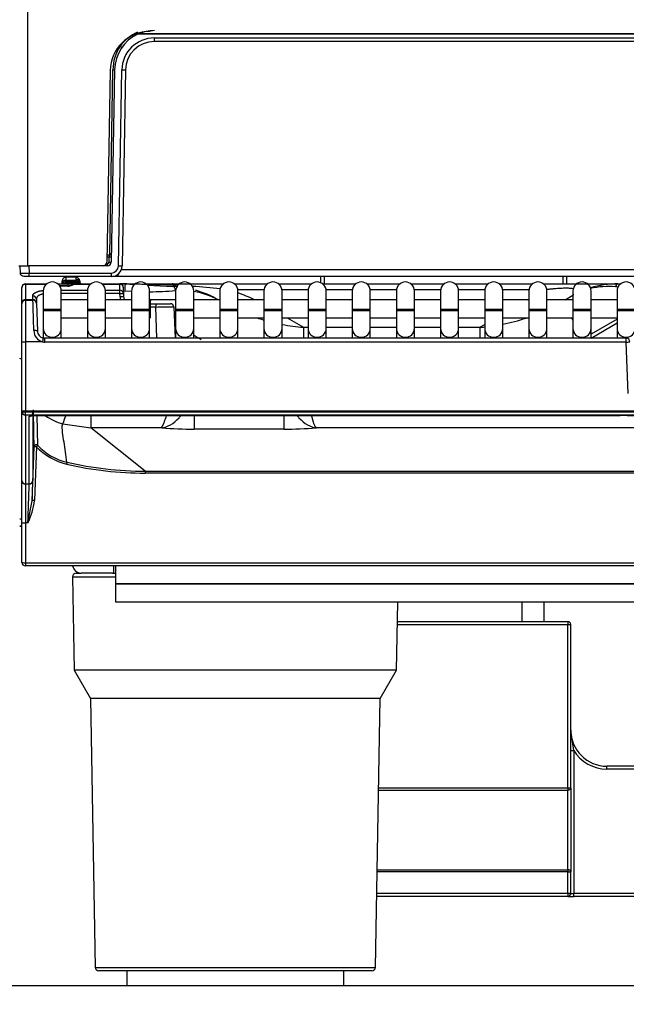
# Model space of a CAD drawing. Header units: millimetres. Extents: x 0 to 200, y 0 to 287.
# Tile 47 of 78: x 64 to 73, y 191 to 204. Entities that reach past the tile are written whole.
import ezdxf
from ezdxf.enums import TextEntityAlignment as Align

# ---------------------------------------------------------------- set-up
doc = ezdxf.new("R2010")
doc.units = ezdxf.units.MM
doc.layers.add('148.255_BW4C_CTM', color=7, linetype='Continuous')
doc.layers.add('Standard', color=7, linetype='Continuous')
doc.styles.add('SEACAD_Arial', font='arial.ttf')
doc.dimstyles.new('ISO_(mm)', dxfattribs={"dimtxt": 3, "dimasz": 3, "dimexe": 1.5, "dimexo": 0, "dimgap": 0.75, "dimtad": 1, "dimdec": 0, "dimlfac": 10, "dimtxsty": 'SEACAD_Arial', "dimblk1": '_SE_FILLED', "dimblk2": '_SE_FILLED', "dimsah": 1, "dimcen": 1.5, "dimadec": 0, "dimazin": 0, "dimtfac": 0.5, "dimtmove": 0, "dimatfit": 3, "dimfxl": 1, "dimarcsym": 0})

# ---------------------------------------------------------------- blocks, each defined once
blk = doc.blocks.new('SE')
at = {"layer": '148.255_BW4C_CTM', "color": 7, "linetype": 'Continuous'}
for p, q in [((64.381, 217.509), (64.381, 200.929)), ((85.46, 204.129), (65.902, 204.129)), ((85.448, 204.134), (65.914, 204.134)), ((66.132, 204.078), (85.23, 204.078)), ((66.132, 204.029), (66.132, 204.078)), ((65.659, 203.982), (65.659, 203.964)), ((85.23, 204.029), (66.132, 204.029)), ((65.522, 203.628), (65.475, 200.978)), ((65.516, 201.079), (65.559, 203.638)), ((65.582, 203.638), (65.535, 200.978)), ((65.635, 200.926), (65.682, 203.636)), ((65.732, 203.636), (65.685, 200.926)), ((65.477, 201.079), (65.508, 201.079)), ((65.471, 200.958), (65.485, 200.958)), ((65.507, 201.049), (65.477, 201.049)), ((65.485, 200.929), (65.485, 200.958)), ((65.505, 200.978), (65.507, 201.049)), ((64.261, 200.929), (64.376, 200.929)), ((64.28, 200.828), (64.278, 200.929)), ((64.376, 200.929), (64.398, 200.929)), ((65.485, 200.929), (64.398, 200.929)), ((64.398, 200.929), (64.4, 200.828)), ((64.4, 200.828), (65.535, 200.828)), ((64.4, 200.779), (64.4, 200.828)), ((65.535, 200.828), (65.535, 200.779)), ((65.632, 200.779), (65.632, 200.816)), ((65.674, 200.877), (85.688, 200.877)), ((64.4, 200.779), (64.33, 200.779)), ((64.351, 200.679), (64.351, 200.671)), ((64.351, 200.679), (64.645, 200.679)), ((64.351, 200.671), (64.351, 200.461)), ((64.637, 200.671), (64.351, 200.671)), ((65.535, 200.779), (64.4, 200.779)), ((64.645, 200.679), (64.65, 200.679)), ((64.796, 200.679), (64.937, 200.679)), ((64.858, 200.678), (64.859, 200.7)), ((64.859, 200.7), (64.86, 200.719)), ((64.908, 200.69), (64.907, 200.679)), ((64.908, 200.709), (64.908, 200.69)), ((64.908, 200.709), (65.05, 200.709)), ((65.05, 200.69), (64.908, 200.69)), ((64.909, 200.729), (65.051, 200.729)), ((65.05, 200.769), (64.91, 200.769)), ((64.937, 200.679), (65.017, 200.679)), ((65.017, 200.677), (65.015, 200.671)), ((65.247, 200.671), (65.015, 200.671)), ((65.017, 200.679), (65.017, 200.677)), ((65.017, 200.679), (65.256, 200.679)), ((65.05, 200.709), (65.066, 200.709)), ((65.05, 200.679), (65.05, 200.69)), ((65.068, 200.709), (65.066, 200.709)), ((65.1, 200.72), (65.1, 200.708)), ((65.406, 200.679), (65.653, 200.679)), ((65.653, 200.671), (65.415, 200.671)), ((65.632, 200.779), (65.554, 200.779)), ((85.73, 200.779), (65.632, 200.779)), ((65.653, 200.671), (65.653, 200.679)), ((65.653, 200.679), (65.654, 200.679)), ((65.656, 200.59), (65.653, 200.671)), ((65.654, 200.679), (65.866, 200.679)), ((65.654, 200.679), (65.654, 200.679)), ((65.728, 200.677), (65.856, 200.67)), ((66.016, 200.679), (66.384, 200.679)), ((66.035, 200.661), (66.389, 200.642)), ((66.384, 200.679), (67.09, 200.679)), ((67.236, 200.679), (67.696, 200.679)), ((67.846, 200.679), (68.306, 200.679)), ((68.426, 200.779), (68.426, 200.695)), ((68.456, 200.679), (68.916, 200.679)), ((68.476, 200.779), (68.476, 200.679)), ((69.066, 200.679), (69.526, 200.679)), ((70.286, 200.679), (70.746, 200.679)), ((70.896, 200.679), (71.356, 200.679)), ((71.506, 200.679), (71.524, 200.679)), ((71.524, 200.679), (72.541, 200.679)), ((71.776, 200.779), (71.776, 200.679)), ((71.826, 200.779), (71.826, 200.679)), ((72.537, 200.679), (72.576, 200.679)), ((64.301, 200.625), (64.301, 200.629)), ((64.301, 200.414), (64.301, 200.625)), ((64.596, 200.579), (64.596, 200.329)), ((64.936, 200.649), (64.824, 200.649)), ((64.936, 200.647), (64.826, 200.647)), ((64.846, 200.59), (65.207, 200.59)), ((64.846, 200.329), (64.846, 200.579)), ((65.206, 200.544), (64.846, 200.544)), ((64.937, 200.649), (64.936, 200.649)), ((65.206, 200.579), (65.206, 200.329)), ((65.456, 200.59), (65.656, 200.59)), ((65.456, 200.329), (65.456, 200.579)), ((65.656, 200.544), (65.456, 200.544)), ((65.656, 200.544), (65.656, 200.59)), ((65.656, 200.544), (65.706, 200.546)), ((65.657, 200.498), (65.656, 200.544)), ((65.703, 200.63), (65.703, 200.627)), ((65.703, 200.627), (65.706, 200.546)), ((65.706, 200.546), (65.707, 200.5)), ((65.816, 200.574), (65.722, 200.579)), ((65.816, 200.579), (65.816, 200.329)), ((66.066, 200.329), (66.066, 200.579)), ((66.426, 200.579), (66.426, 200.329)), ((66.676, 200.329), (66.676, 200.579)), ((67.036, 200.579), (67.036, 200.329)), ((67.647, 200.594), (67.285, 200.594)), ((67.286, 200.329), (67.286, 200.579)), ((67.646, 200.579), (67.646, 200.329)), ((68.257, 200.594), (67.895, 200.594)), ((67.896, 200.329), (67.896, 200.579)), ((68.256, 200.579), (68.256, 200.329)), ((68.867, 200.594), (68.505, 200.594)), ((68.506, 200.329), (68.506, 200.579)), ((68.866, 200.579), (68.866, 200.329)), ((69.477, 200.594), (69.115, 200.594)), ((69.116, 200.329), (69.116, 200.579)), ((69.476, 200.579), (69.476, 200.329)), ((70.087, 200.594), (69.725, 200.594)), ((69.726, 200.329), (69.726, 200.579)), ((70.086, 200.579), (70.086, 200.329)), ((70.697, 200.594), (70.335, 200.594)), ((70.336, 200.329), (70.336, 200.579)), ((70.696, 200.579), (70.696, 200.329)), ((71.307, 200.594), (70.945, 200.594)), ((70.946, 200.329), (70.946, 200.579)), ((71.306, 200.579), (71.306, 200.329)), ((71.556, 200.329), (71.556, 200.579)), ((71.916, 200.579), (71.916, 200.329)), ((72.166, 200.329), (72.166, 200.579)), ((72.526, 200.579), (72.526, 200.329)), ((64.301, 200.404), (64.301, 200.414)), ((64.301, 199.877), (64.301, 200.404)), ((64.351, 200.461), (64.351, 200.454)), ((64.351, 200.461), (64.452, 200.461)), ((64.351, 200.454), (64.351, 199.875)), ((64.351, 200.454), (64.453, 200.454)), ((64.452, 200.461), (64.451, 200.509)), ((64.453, 200.454), (64.452, 200.461)), ((64.501, 200.465), (64.502, 200.416)), ((64.503, 200.405), (64.516, 200.023)), ((65.206, 200.459), (64.846, 200.459)), ((65.816, 200.459), (65.456, 200.459)), ((65.707, 200.5), (65.657, 200.498)), ((66.076, 200.459), (66.066, 200.459)), ((66.076, 200.459), (66.076, 200.209)), ((66.426, 200.459), (66.076, 200.459)), ((66.076, 200.404), (66.153, 200.404)), ((66.153, 200.404), (66.153, 200.354)), ((66.153, 200.404), (66.353, 200.404)), ((67.036, 200.459), (66.676, 200.459)), ((67.646, 200.459), (67.286, 200.459)), ((68.256, 200.459), (67.896, 200.459)), ((68.866, 200.459), (68.506, 200.459)), ((69.476, 200.459), (69.116, 200.459)), ((70.086, 200.459), (69.726, 200.459)), ((70.696, 200.459), (70.336, 200.459)), ((71.306, 200.459), (70.946, 200.459)), ((71.289, 200.459), (71.306, 200.468)), ((71.916, 200.459), (71.556, 200.459)), ((71.81, 200.459), (71.916, 200.52)), ((72.201, 200.459), (72.166, 200.459)), ((72.526, 200.459), (72.201, 200.459)), ((64.596, 200.329), (64.846, 200.329)), ((64.596, 200.329), (64.596, 200.309)), ((64.596, 200.309), (64.846, 200.309)), ((64.596, 200.309), (64.596, 200.062)), ((64.846, 200.309), (64.846, 200.329)), ((64.846, 200.062), (64.846, 200.309)), ((65.206, 200.329), (65.456, 200.329)), ((65.206, 200.329), (65.206, 200.309)), ((65.206, 200.309), (65.456, 200.309)), ((65.206, 200.309), (65.206, 200.062)), ((65.456, 200.309), (65.456, 200.329)), ((65.456, 200.062), (65.456, 200.309)), ((65.816, 200.329), (66.066, 200.329)), ((65.816, 200.329), (65.816, 200.309)), ((65.816, 200.309), (66.066, 200.309)), ((65.816, 200.309), (65.816, 200.062)), ((66.066, 200.309), (66.066, 200.329)), ((66.066, 200.062), (66.066, 200.309)), ((66.153, 200.354), (66.076, 200.354)), ((66.168, 199.925), (66.153, 200.354)), ((66.403, 200.355), (66.418, 199.925)), ((66.426, 200.329), (66.676, 200.329)), ((66.426, 200.329), (66.426, 200.309)), ((66.426, 200.309), (66.676, 200.309)), ((66.426, 200.309), (66.426, 200.062)), ((66.676, 200.309), (66.676, 200.329)), ((66.676, 200.062), (66.676, 200.309)), ((67.036, 200.329), (67.286, 200.329)), ((67.036, 200.329), (67.036, 200.309)), ((67.036, 200.309), (67.286, 200.309)), ((67.036, 200.309), (67.036, 200.062)), ((67.286, 200.309), (67.286, 200.329)), ((67.286, 200.062), (67.286, 200.309)), ((67.646, 200.329), (67.896, 200.329)), ((67.646, 200.329), (67.646, 200.309)), ((67.646, 200.309), (67.896, 200.309)), ((67.646, 200.309), (67.646, 200.062)), ((67.896, 200.309), (67.896, 200.329)), ((67.896, 200.062), (67.896, 200.309)), ((68.256, 200.329), (68.506, 200.329)), ((68.256, 200.329), (68.256, 200.309)), ((68.256, 200.309), (68.506, 200.309)), ((68.256, 200.309), (68.256, 200.062)), ((68.506, 200.309), (68.506, 200.329)), ((68.506, 200.062), (68.506, 200.309)), ((68.866, 200.329), (69.116, 200.329)), ((68.866, 200.329), (68.866, 200.309)), ((68.866, 200.309), (69.116, 200.309)), ((68.866, 200.309), (68.866, 200.062)), ((69.116, 200.309), (69.116, 200.329)), ((69.116, 200.062), (69.116, 200.309)), ((69.476, 200.329), (69.726, 200.329)), ((69.476, 200.329), (69.476, 200.309)), ((69.476, 200.309), (69.726, 200.309)), ((69.476, 200.309), (69.476, 200.062)), ((69.726, 200.309), (69.726, 200.329)), ((69.726, 200.062), (69.726, 200.309)), ((70.086, 200.329), (70.336, 200.329)), ((70.086, 200.329), (70.086, 200.309)), ((70.086, 200.309), (70.336, 200.309)), ((70.086, 200.309), (70.086, 200.062)), ((70.336, 200.309), (70.336, 200.329)), ((70.336, 200.062), (70.336, 200.309)), ((70.696, 200.329), (70.946, 200.329)), ((70.696, 200.329), (70.696, 200.309)), ((70.696, 200.309), (70.946, 200.309)), ((70.696, 200.309), (70.696, 200.062)), ((70.946, 200.309), (70.946, 200.329)), ((70.946, 200.062), (70.946, 200.309)), ((71.306, 200.329), (71.556, 200.329)), ((71.306, 200.329), (71.306, 200.309)), ((71.306, 200.309), (71.556, 200.309)), ((71.306, 200.309), (71.306, 200.062)), ((71.556, 200.309), (71.556, 200.329)), ((71.556, 200.062), (71.556, 200.309)), ((71.916, 200.329), (72.166, 200.329)), ((71.916, 200.329), (71.916, 200.309)), ((71.916, 200.309), (72.166, 200.309)), ((71.916, 200.309), (71.916, 200.062)), ((72.166, 200.309), (72.166, 200.329)), ((72.166, 200.062), (72.166, 200.309)), ((72.526, 200.329), (72.776, 200.329)), ((72.526, 200.329), (72.526, 200.309)), ((72.526, 200.309), (72.776, 200.309)), ((72.526, 200.309), (72.526, 200.062)), ((64.846, 200.209), (65.206, 200.209)), ((65.456, 200.209), (65.816, 200.209)), ((66.066, 200.209), (66.076, 200.209)), ((66.408, 200.209), (66.426, 200.209)), ((66.676, 200.209), (67.036, 200.209)), ((67.286, 200.209), (67.646, 200.209)), ((67.896, 200.209), (68.256, 200.209)), ((67.966, 200.209), (68.193, 200.078)), ((68.506, 200.209), (68.866, 200.209)), ((69.116, 200.209), (69.476, 200.209)), ((69.726, 200.209), (70.086, 200.209)), ((70.336, 200.209), (70.696, 200.209)), ((70.629, 200.078), (70.696, 200.116)), ((70.946, 200.209), (71.306, 200.209)), ((71.556, 200.209), (71.916, 200.209)), ((72.166, 200.209), (72.201, 200.209)), ((72.526, 200.19), (72.166, 199.982)), ((72.166, 199.929), (72.526, 200.137)), ((72.201, 200.209), (72.526, 200.209)), ((64.596, 200.062), (64.596, 199.925)), ((64.846, 199.925), (64.846, 200.062)), ((65.206, 200.062), (65.206, 199.925)), ((65.456, 199.925), (65.456, 200.062)), ((65.816, 200.062), (65.816, 199.925)), ((66.066, 199.925), (66.066, 200.062)), ((66.413, 200.07), (66.426, 200.062)), ((66.426, 200.062), (66.426, 199.925)), ((66.676, 199.925), (66.676, 200.062)), ((67.036, 200.062), (67.036, 199.925)), ((67.286, 199.925), (67.286, 200.062)), ((67.646, 200.062), (67.646, 199.925)), ((67.896, 199.925), (67.896, 200.062)), ((68.193, 200.078), (68.256, 200.078)), ((68.193, 200.078), (68.193, 199.929)), ((68.256, 200.062), (68.256, 199.925)), ((68.506, 200.078), (68.866, 200.078)), ((68.506, 199.925), (68.506, 200.062)), ((68.866, 200.062), (68.866, 199.925)), ((69.116, 200.078), (69.476, 200.078)), ((69.116, 199.925), (69.116, 200.062)), ((69.476, 200.062), (69.476, 199.925)), ((69.726, 200.078), (70.086, 200.078)), ((69.726, 199.925), (69.726, 200.062)), ((70.086, 200.062), (70.086, 199.925)), ((70.336, 200.078), (70.629, 200.078)), ((70.336, 199.925), (70.336, 200.062)), ((70.629, 200.078), (70.629, 199.925)), ((70.696, 200.062), (70.696, 199.925)), ((70.946, 199.925), (70.946, 200.062)), ((71.306, 200.062), (71.306, 199.925)), ((71.556, 199.925), (71.556, 200.062)), ((71.916, 200.062), (71.916, 199.925)), ((72.166, 199.925), (72.166, 200.062)), ((72.526, 200.062), (72.526, 199.925)), ((64.301, 198.914), (64.301, 199.877)), ((64.588, 199.875), (64.351, 199.875)), ((64.351, 199.875), (64.351, 198.92)), ((64.616, 199.925), (64.616, 199.872)), ((72.653, 199.925), (64.616, 199.925)), ((72.653, 199.872), (64.616, 199.872)), ((72.653, 199.872), (72.653, 199.925)), ((72.678, 199.16), (72.653, 199.872)), ((64.301, 198.914), (64.301, 198.914)), ((64.301, 197.961), (64.301, 198.914)), ((64.351, 198.92), (64.351, 198.908)), ((87.051, 198.92), (64.351, 198.92)), ((64.351, 198.864), (64.351, 198.908)), ((64.351, 198.908), (87.051, 198.908)), ((64.453, 198.894), (64.453, 197.959)), ((87.051, 198.864), (64.351, 198.864)), ((64.351, 198.864), (64.351, 197.911)), ((64.403, 197.911), (64.403, 198.846)), ((64.504, 198.859), (64.504, 198.858)), ((64.504, 198.858), (72.566, 198.858)), ((64.504, 198.858), (64.504, 198.858)), ((64.504, 198.858), (72.566, 198.858)), ((64.523, 198.444), (64.513, 198.858)), ((65.254, 198.856), (65.254, 198.688)), ((66.683, 198.854), (66.683, 198.67)), ((67.919, 198.854), (67.919, 198.67)), ((72.566, 198.858), (72.566, 198.858)), ((64.865, 198.743), (65.254, 198.688)), ((66.233, 198.688), (65.254, 198.688)), ((66.006, 198.088), (65.254, 198.688)), ((67.919, 198.67), (66.683, 198.67)), ((83.033, 198.688), (68.37, 198.688)), ((64.445, 197.68), (64.471, 198.424)), ((64.501, 198.427), (64.475, 197.683)), ((66.006, 198.088), (85.396, 198.088)), ((66.006, 198.088), (66.006, 198.061)), ((64.301, 197.378), (64.301, 197.961)), ((85.396, 198.061), (66.006, 198.061)), ((64.351, 197.911), (64.403, 197.911)), ((64.351, 197.911), (64.351, 197.372)), ((64.385, 197.372), (64.445, 197.68)), ((64.271, 197.43), (64.301, 197.43)), ((64.271, 197.33), (64.301, 197.33)), ((64.301, 197.328), (64.271, 197.328)), ((64.301, 196.829), (64.301, 197.378)), ((64.385, 197.372), (64.351, 197.372)), ((64.351, 197.372), (64.351, 196.823)), ((64.301, 196.827), (64.301, 196.829)), ((64.301, 196.829), (64.301, 196.829)), ((64.351, 196.823), (64.351, 196.822)), ((64.351, 196.822), (87.051, 196.822)), ((64.351, 196.822), (64.351, 196.779)), ((87.051, 196.779), (64.351, 196.779)), ((65.571, 196.679), (65.571, 196.779)), ((65.601, 196.53), (65.601, 196.779)), ((65.002, 196.628), (65.601, 196.628)), ((65.002, 196.628), (65.024, 195.338)), ((65.052, 196.679), (65.121, 196.679)), ((65.555, 196.679), (65.121, 196.679)), ((65.555, 196.679), (65.601, 196.679)), ((65.601, 196.53), (65.601, 196.528)), ((85.801, 196.53), (65.601, 196.53)), ((65.601, 196.279), (65.601, 196.528)), ((85.801, 196.528), (65.601, 196.528)), ((85.801, 196.279), (65.601, 196.279)), ((69.478, 195.338), (69.494, 196.279)), ((71.216, 196.009), (71.216, 196.279)), ((71.516, 196.009), (71.516, 196.279)), ((69.489, 196.009), (71.846, 196.009)), ((69.489, 195.969), (71.846, 195.969)), ((71.846, 196.009), (71.846, 195.969)), ((71.846, 193.707), (71.846, 195.969)), ((71.846, 195.969), (71.886, 195.969)), ((71.886, 193.707), (71.886, 195.969)), ((69.478, 195.338), (65.024, 195.338)), ((65.024, 195.338), (65.251, 194.946)), ((69.251, 194.946), (69.478, 195.338)), ((69.251, 194.946), (65.251, 194.946)), ((65.251, 194.946), (65.316, 191.228)), ((69.186, 191.228), (69.251, 194.946)), ((71.926, 194.226), (71.886, 194.509)), ((71.886, 194.226), (71.926, 194.226)), ((71.926, 194.226), (71.926, 192.249)), ((74.046, 194.009), (72.386, 194.009)), ((72.386, 193.969), (72.386, 194.009)), ((74.046, 193.969), (72.386, 193.969)), ((71.846, 193.707), (69.229, 193.707)), ((69.229, 193.679), (71.846, 193.679)), ((71.846, 193.707), (71.846, 193.679)), ((71.886, 193.707), (71.846, 193.707)), ((71.846, 192.578), (71.846, 193.679)), ((71.886, 193.707), (71.886, 192.55)), ((71.846, 192.55), (69.209, 192.55)), ((69.21, 192.578), (71.846, 192.578)), ((71.846, 192.578), (71.846, 192.55)), ((71.846, 192.249), (71.846, 192.55)), ((71.846, 192.55), (71.886, 192.55)), ((71.886, 192.249), (71.886, 192.55)), ((71.846, 192.249), (69.204, 192.249)), ((71.846, 192.249), (71.846, 192.209)), ((71.886, 192.249), (71.846, 192.249)), ((71.886, 192.249), (71.926, 192.249)), ((74.046, 192.249), (71.926, 192.249)), ((71.926, 192.209), (71.926, 192.249)), ((71.846, 192.209), (69.203, 192.209)), ((71.846, 192.209), (71.926, 192.209)), ((74.046, 192.209), (71.926, 192.209)), ((65.316, 191.228), (69.186, 191.228)), ((69.136, 191.179), (65.366, 191.179)), ((65.751, 191.179), (65.751, 190.979)), ((68.751, 190.979), (68.751, 191.179)), ((65.751, 190.979), (68.751, 190.979))]:
    blk.add_line(p, q, dxfattribs=at)
for centre, radius, start, end in [((66.072, 203.619), 0.55, 90, 179), ((66.132, 203.629), 0.55, 114.6363, 179), ((66.134, 203.624), 0.584, 113.949, 144.4265), ((66.132, 203.628), 0.45, 90, 179), ((66.132, 203.629), 0.55, 113.3466, 114.6363), ((66.132, 203.629), 0.55, 90, 113.3466), ((66.154, 203.634), 0.595, 146.3339, 179.6198), ((65.933, 204.335), 0.461, 233.6067, 237.2962), ((66.132, 203.629), 0.4, 90, 179), ((65.932, 201.049), 0.426, 175.997, 180.0043), ((65.508, 201.109), 0.03, 270.0829, 358.9171), ((65.425, 200.979), 0.05, 270, 359), ((65.485, 200.979), 0.05, 270, 359), ((65.485, 200.978), 0.02, 270, 359), ((65.528, 201.795), 0.817, 268.4486, 270.5514), ((64.336, 202.9), 2.073, 268.4455, 271.7628), ((65.534, 200.928), 0.1, 270.0586, 358.9414), ((65.535, 200.929), 0.15, 270, 359), ((64.351, 200.629), 0.05, 90, 180), ((64.721, 200.579), 0.125, 0, 180), ((64.645, 200.649), 0.03, 88.388, 90), ((64.908, 200.659), 0.05, 90, 156.4218), ((60.525, 201.026), 4.394, 355.8589, 356.1203), ((68.182, 200.664), 3.245, 179.7352, 180.2648), ((65.017, 200.649), 0.03, 90, 158.545), ((65.051, 200.719), 0.0485, 0.3042, 91.5363), ((65.37, 200.749), 0.32, 181.0112, 183.5904), ((63.964, 200.699), 1.086, 359.5055, 0.4946), ((65.078, 198.164), 2.526, 89.3571, 90.6419), ((65.084, 200.74), 0.0354, 198.5271, 241.9439), ((65.065, 200.65), 0.0584, 58.0596, 89.3881), ((65.13, 200.709), 0.0295, 181.9667, 187.2217), ((65.13, 200.709), 0.03, 187.1808, 205.6478), ((65.131, 200.711), 0.0322, 220.5385, 268.1521), ((65.331, 200.579), 0.125, 0, 180), ((65.653, 200.629), 0.05, 2.0076, 90), ((65.654, 199.279), 1.4, 87, 90), ((65.941, 200.579), 0.125, 0, 180), ((65.786, 188.976), 11.7, 86.7222, 86.8767), ((66.551, 200.579), 0.125, 0, 180), ((67.161, 200.579), 0.125, 0, 180), ((67.771, 200.579), 0.125, 0, 180), ((68.381, 200.579), 0.125, 0, 180), ((68.991, 200.579), 0.125, 0, 180), ((69.601, 200.579), 0.125, 0, 180), ((69.926, 243.998), 43.321, 269.6618, 270.2859), ((70.211, 200.579), 0.125, 0, 180), ((70.821, 200.579), 0.125, 0, 180), ((71.431, 200.579), 0.125, 0, 180), ((72.041, 200.579), 0.125, 0, 180), ((72.54, 199.373), 1.306, 90.13, 107.0673), ((72.651, 200.579), 0.125, 0, 180), ((64.511, 200.635), 0.426, 1.5761, 1.8461), ((64.953, 201.097), 0.449, 268.0045, 270.48), ((65.626, 213.851), 13.291, 271.8992, 273.4341), ((66.316, 199.244), 1.4, 84.1861, 87), ((65.786, 188.976), 11.7, 83.8358, 85.731), ((66.499, 199.5), 1.087, 61.5194, 80.3479), ((66.316, 199.244), 1.4, 60, 74.166), ((66.316, 197.928), 2.8, 64.6567, 69.7293), ((72.41, 199.579), 1.063, 84.9816, 103.6612), ((58.389, 24.838), 176.365, 85.39788, 85.40987), ((64.351, 200.404), 0.05, 90, 180), ((64.453, 200.461), 0.0482, 4.2, 92.2812), ((64.454, 200.413), 0.0481, 4.1501, 92.33), ((1.017, 198.229), 63.475, 1.6283, 2.00832), ((65.807, 200.504), 0.15, 182.0076, 197.4576), ((65.807, 200.504), 0.1, 182.0076, 206.7437), ((68.251, 202.521), 2.998, 223.0002, 223.7099), ((66.353, 200.354), 0.05, 68.6941, 90), ((66.357, 200.362), 0.041, 351.158, 70.4297), ((66.353, 200.354), 0.05, 2.0076, 49.011), ((72.201, 200.334), 0.125, 90, 106.2602), ((66.305, 196.392), 3.964, 88.5936, 92.209), ((68.251, 202.521), 2.998, 232.0227, 232.4546), ((68.385, 202.686), 2.615, 251.3504, 253.5835), ((68.385, 202.686), 2.615, 259.2281, 265.7923), ((70.439, 202.681), 2.611, 281.2052, 288.5334), ((72.201, 200.334), 0.125, 253.7398, 270), ((64.632, 200.034), 0.165, 180.5266, 254.5958), ((64.623, 200.032), 0.11, 182.3998, 256.6939), ((68.251, 202.521), 2.998, 238.1015, 240.578), ((70.439, 202.681), 2.611, 274.185, 275.6585), ((64.027, 200.01), 0.577, 346.4479, 351.4303), ((64.027, 200.01), 0.577, 351.4303, 351.6473), ((64.616, 200.018), 0.0937, 258.4354, 269.9525), ((72.653, 199.875), 0.05, 2.0271, 90), ((64.101, 199.176), 0.5, 66.4218, 70.1231), ((64.403, 198.896), 0.0498, 269.7972, 357.7297), ((4.885, 197.332), 59.596, 1.04997, 1.54079), ((65.088, 199.517), 0.806, 235.3479, 253.9097), ((65.41, 199.114), 0.926, 332.66, 343.7875), ((72.526, 195.788), 3.07, 84.3763, 89.2632), ((66.651, 203.431), 4.761, 264.9625, 270.3907), ((67.951, 203.431), 4.761, 269.6093, 275.0375), ((65.105, 198.993), 0.828, 223.1356, 256.9134), ((65.105, 198.989), 0.798, 223.1218, 256.897), ((65.226, 198.119), 0.316, 162.9218, 167.703), ((66.007, 202.875), 4.787, 256.926, 269.9826), ((66.008, 202.886), 4.825, 256.939, 269.9732), ((64.403, 197.961), 0.0498, 269.7945, 357.7325), ((46.77, 198.318), 17.686, 357.9337, 358.8386), ((3.956, 199.672), 60.473, 357.82019, 358.33194), ((63.563, 197.778), 0.917, 333.656, 353.9998), ((64.351, 196.829), 0.05, 182.0076, 270), ((65.121, 196.799), 0.12, 189.5941, 270), ((65.052, 196.629), 0.05, 90, 181), ((71.846, 195.969), 0.04, 0, 90), ((72.386, 194.509), 0.5, 180, 270), ((72.386, 194.509), 0.54, 211.5863, 270), ((71.846, 192.249), 0.04, 270, 0), ((65.366, 191.229), 0.05, 181, 270), ((69.136, 191.229), 0.05, 270, 359)]:
    blk.add_arc(centre, radius, start, end, dxfattribs=at)
for centre, major_axis, ratio, start_param, end_param in [((65.552, 203.639), (-0.03, 0.0005), 0.015272, 1.815707, 3.141593), ((65.682, 203.636), (0.05, -0.0009), 0.013088, 4.712617, 6.283185), ((65.635, 200.927), (0.05, -0.0009), 0.013088, 4.712617, 6.283185), ((64.351, 200.625), (-0.05, 0), 0.927184, 4.712389, 6.283185), ((65.017, 200.648), (-0.03, 0.0011), 0.989056, 4.747046, 5.948832), ((65.051, 200.699), (-0.0496, -0.0062), 0.596975, 3.141593, 4.637318), ((65.653, 200.625), (-0.05, -0.0018), 0.927104, 3.141593, 4.679901), ((65.722, 200.577), (-0.0052, -0.0999), 0.000914, 3.141593, 4.69496), ((66.384, 199.279), (0, 1.4), 0.17058, 6.117143, 6.283185), ((72.537, 200.579), (0, 0.1), 0.416112, 0, 0.935927), ((65.656, 200.544), (-0.05, -0.0018), 0.927104, 3.141593, 4.679901), ((66.384, 200.542), (0.0052, 0.0999), 0.40029, 5.168425, 6.283185), ((64.351, 200.414), (-0.05, 0), 0.927184, 4.712389, 6.283185), ((72.063, 199.912), (-0.3, 0.52), 0.008727, -1.042763, -0.968387), ((64.466, 200.021), (0.05, 0.0017), 0.234798, 0.375161, 1.562597), ((64.466, 200.021), (0.05, 0.0017), 0.234798, 0, 0.375161), ((64.721, 200.062), (0.125, 0), 0.984808, 3.141593, 6.283185), ((65.331, 200.062), (0.125, 0), 0.984808, 3.141593, 6.283185), ((65.941, 200.062), (0.125, 0), 0.984808, 3.141593, 6.283185), ((66.551, 200.062), (0.125, 0), 0.984808, 3.141593, 6.283185), ((67.161, 200.062), (0.125, 0), 0.984808, 3.141593, 6.283185), ((67.771, 200.062), (0.125, 0), 0.984808, 3.141593, 6.283185), ((68.381, 200.062), (0.125, 0), 0.984808, 3.141593, 6.283185), ((68.991, 200.062), (0.125, 0), 0.984808, 3.141593, 6.283185), ((69.601, 200.062), (0.125, 0), 0.984808, 3.141593, 6.283185), ((70.211, 200.062), (0.125, 0), 0.984808, 3.141593, 6.283185), ((70.821, 200.062), (0.125, 0), 0.984808, 3.141593, 6.283185), ((71.431, 200.062), (0.125, 0), 0.984808, 3.141593, 6.283185), ((72.041, 200.062), (0.125, 0), 0.984808, 3.141593, 6.283185), ((72.651, 200.062), (0.125, 0), 0.984808, 3.141593, 6.283185), ((64.351, 199.877), (-0.05, 0), 0.052336, 0, 1.570796), ((64.616, 200.029), (0.005, -0.157), 0.952321, 6.062478, 6.254557), ((72.653, 199.875), (-0.05, -0.0018), 0.052303, 1.568945, 3.151218), ((64.351, 198.914), (-0.05, 0), 0.1256, 4.712389, 6.283185), ((64.351, 198.914), (0.05, 0), 0.123749, 1.570796, 3.141593), ((64.351, 198.914), (-0.05, 0), 0.121869, 0, 1.570796), ((64.351, 198.914), (-0.05, 0), 0.992546, 0, 1.570796), ((65.016, 199.27), (-0.153, -0.528), 0.034069, 0.066542, 0.671026), ((64.501, 198.423), (-0.03, -0.0006), 0.996897, 3.882138, 6.227923), ((64.501, 198.423), (-0.03, 0.001), 0.121796, 4.71664, 6.278804), ((64.351, 197.961), (0.05, 0), 0.992546, 3.141593, 4.712389), ((64.475, 197.679), (-0.03, 0.001), 0.121796, 4.71664, 6.281422), ((64.351, 197.378), (0.05, 0), 0.121869, 3.141593, 4.712389), ((64.351, 196.829), (-0.05, -0.0009), 0.121832, 0.002135, 1.568662), ((64.351, 196.829), (0.05, 0.0018), 0.121796, 3.141593, 4.70812), ((71.846, 193.707), (-0.04, 0), 0.699843, 1.570796, 3.141593), ((71.846, 192.55), (0.04, 0), 0.699843, 0, 1.570796)]:
    blk.add_ellipse(centre, major_axis=major_axis, ratio=ratio, start_param=start_param, end_param=end_param, dxfattribs=at)
for points, degree, knots in [([(65.537, 201.049), (65.537, 201.049), (65.533, 201.048), (65.522, 201.049), (65.515, 201.049), (65.507, 201.049)], 3, [0, 0, 0, 0, 0.5, 0.5, 1, 1, 1, 1]), ([(64.33, 200.779), (64.317, 200.779), (64.304, 200.784), (64.286, 200.802), (64.28, 200.815), (64.28, 200.828)], 3, [0, 0, 0, 0, 0.5, 0.5, 1, 1, 1, 1]), ([(64.859, 200.7), (64.859, 200.708), (64.865, 200.716), (64.883, 200.726), (64.896, 200.729), (64.909, 200.729)], 3, [0, 0, 0, 0, 0.5, 0.5, 1, 1, 1, 1]), ([(64.91, 200.768), (64.908, 200.768), (64.9, 200.769), (64.888, 200.764), (64.877, 200.757), (64.869, 200.748), (64.864, 200.739), (64.862, 200.732), (64.86, 200.727), (64.86, 200.723), (64.86, 200.721), (64.86, 200.721), (64.86, 200.721), (64.86, 200.72), (64.86, 200.72), (64.86, 200.72), (64.86, 200.719), (64.86, 200.718)], 3, [0, 0, 0, 0, 0.064871, 0.258314, 0.414069, 0.545468, 0.655435, 0.743611, 0.808467, 0.848816, 0.860106, 0.866507, 0.872512, 0.881838, 0.902704, 0.994378, 1, 1, 1, 1]), ([(64.869, 200.679), (64.869, 200.679), (64.87, 200.68), (64.875, 200.683), (64.883, 200.687), (64.895, 200.69), (64.904, 200.69), (64.908, 200.69)], 3, [0.4221235, 0.4221235, 0.4221235, 0.4221235, 0.4478902, 0.5005645, 0.6773089, 0.8407136, 1, 1, 1, 1]), ([(64.91, 200.769), (64.91, 200.769), (64.91, 200.767), (64.909, 200.758), (64.909, 200.746), (64.909, 200.729)], 3, [0.2730369, 0.2730369, 0.2730369, 0.2730369, 0.5, 0.5, 1, 1, 1, 1]), ([(65.015, 200.671), (65.012, 200.666), (65.005, 200.662), (64.998, 200.657), (64.987, 200.654), (64.976, 200.65), (64.963, 200.648), (64.95, 200.647), (64.936, 200.647)], 2, [0, 0, 0, 0.25, 0.25, 0.5, 0.5, 0.75, 0.75, 1, 1, 1]), ([(64.991, 200.661), (64.989, 200.659), (64.986, 200.655), (64.973, 200.651), (64.956, 200.648), (64.944, 200.648), (64.936, 200.648)], 3, [0, 0, 0, 0, 0.248454, 0.493345, 0.742068, 1, 1, 1, 1]), ([(64.991, 200.661), (64.992, 200.662), (64.993, 200.664), (65, 200.67), (65.008, 200.672), (65.015, 200.671)], 3, [0.4007991, 0.4007991, 0.4007991, 0.4007991, 0.5, 0.5, 1, 1, 1, 1]), ([(65.05, 200.743), (65.05, 200.755), (65.05, 200.763), (65.05, 200.768), (65.05, 200.769), (65.05, 200.769)], 3, [0, 0, 0, 0, 0.5, 0.5, 0.6774727, 0.6774727, 0.6774727, 0.6774727]), ([(65.05, 200.743), (65.053, 200.743), (65.057, 200.743), (65.064, 200.742), (65.071, 200.74), (65.076, 200.738), (65.082, 200.735), (65.086, 200.732), (65.09, 200.729), (65.093, 200.726), (65.095, 200.723), (65.097, 200.72), (65.098, 200.716), (65.099, 200.713), (65.1, 200.71), (65.1, 200.708), (65.1, 200.708)], 3, [0, 0, 0, 0, 0.095193, 0.186732, 0.274617, 0.358847, 0.439422, 0.51634, 0.589602, 0.659207, 0.725153, 0.787441, 0.846071, 0.90104, 0.95235, 1, 1, 1, 1]), ([(66.423, 200.659), (66.396, 200.66), (66.344, 200.661), (66.267, 200.663), (66.196, 200.665), (66.13, 200.667), (66.069, 200.668), (66.013, 200.67), (65.962, 200.671), (65.916, 200.672), (65.875, 200.673), (65.839, 200.674), (65.808, 200.675), (65.782, 200.675), (65.761, 200.676), (65.745, 200.676), (65.734, 200.677), (65.727, 200.677), (65.728, 200.677), (65.728, 200.677)], 3, [0, 0, 0, 0, 0.110462, 0.214106, 0.310946, 0.401001, 0.484293, 0.560851, 0.630711, 0.693921, 0.750547, 0.800681, 0.844453, 0.882064, 0.913826, 0.940265, 0.962288, 0.98144, 1, 1, 1, 1]), ([(64.451, 200.509), (64.45, 200.525), (64.465, 200.54), (64.48, 200.555), (64.507, 200.567), (64.535, 200.578), (64.572, 200.584), (64.585, 200.586), (64.599, 200.588)], 2, [0, 0, 0, 0.25, 0.25, 0.5, 0.5, 0.75, 0.75, 0.8407592, 0.8407592, 0.8407592]), ([(64.596, 200.539), (64.595, 200.539), (64.59, 200.538), (64.581, 200.536), (64.571, 200.533), (64.561, 200.53), (64.551, 200.526), (64.542, 200.521), (64.532, 200.515), (64.522, 200.508), (64.514, 200.499), (64.506, 200.489), (64.501, 200.477), (64.501, 200.469), (64.501, 200.465)], 3, [0.2137971, 0.2137971, 0.2137971, 0.2137971, 0.2295086, 0.2776245, 0.3266417, 0.376623, 0.4276276, 0.4797113, 0.5440816, 0.6172958, 0.6994417, 0.7905804, 0.8907558, 1, 1, 1, 1]), ([(71.924, 200.608), (71.921, 200.609), (71.912, 200.611), (71.894, 200.613), (71.868, 200.616), (71.838, 200.617), (71.804, 200.617), (71.766, 200.616), (71.725, 200.613), (71.679, 200.61), (71.631, 200.606), (71.588, 200.602), (71.561, 200.599), (71.552, 200.598)], 3, [0.6589178, 0.6589178, 0.6589178, 0.6589178, 0.6771905, 0.7091998, 0.7390942, 0.7676387, 0.7957091, 0.8242251, 0.8540649, 0.8859979, 0.9206542, 0.9585284, 0.9796309, 0.9796309, 0.9796309, 0.9796309]), ([(71.866, 200.491), (71.872, 200.494), (71.884, 200.501), (71.899, 200.511), (71.913, 200.52), (71.922, 200.527), (71.927, 200.531), (71.927, 200.531)], 3, [0, 0, 0, 0, 0.0531432, 0.104274, 0.1534029, 0.2005418, 0.2081862, 0.2081862, 0.2081862, 0.2081862]), ([(64.503, 200.405), (64.502, 200.417), (64.497, 200.43), (64.478, 200.449), (64.464, 200.454), (64.453, 200.454)], 3, [0, 0, 0, 0, 0.496658, 0.496658, 1, 1, 1, 1]), ([(64.403, 198.846), (64.403, 198.848), (64.411, 198.851), (64.418, 198.853), (64.432, 198.855), (64.447, 198.856), (64.465, 198.857), (64.484, 198.858), (64.504, 198.858)], 2, [0, 0, 0, 0.25, 0.25, 0.5, 0.5, 0.75, 0.75, 1, 1, 1]), ([(66.233, 198.688), (66.312, 198.697), (66.398, 198.744), (66.481, 198.835), (66.489, 198.844), (66.497, 198.854)], 3, [0, 0, 0, 0, 0.5, 0.5, 0.556388, 0.556388, 0.556388, 0.556388]), ([(68.105, 198.854), (68.113, 198.844), (68.121, 198.835), (68.205, 198.744), (68.29, 198.697), (68.37, 198.688)], 3, [0.443612, 0.443612, 0.443612, 0.443612, 0.5, 0.5, 1, 1, 1, 1]), ([(68.304, 198.855), (68.305, 198.85), (68.306, 198.843), (68.308, 198.834), (68.31, 198.827), (68.312, 198.818), (68.315, 198.807), (68.319, 198.794), (68.323, 198.78), (68.328, 198.764), (68.333, 198.748), (68.339, 198.733), (68.346, 198.718), (68.353, 198.705), (68.361, 198.694), (68.367, 198.69), (68.37, 198.688)], 3, [0.4701113, 0.4701113, 0.4701113, 0.4701113, 0.5004292, 0.508974, 0.5225004, 0.5410082, 0.5644973, 0.5929675, 0.6264186, 0.66485, 0.7082614, 0.7566524, 0.8100223, 0.8683707, 0.9316968, 1, 1, 1, 1]), ([(64.924, 198.212), (64.912, 198.306), (64.897, 198.399), (64.877, 198.535), (64.869, 198.58), (64.86, 198.665), (64.854, 198.707), (64.865, 198.743)], 3, [0, 0, 0, 0, 0.500955, 0.500955, 0.754439, 0.754439, 1, 1, 1, 1]), ([(64.501, 198.427), (64.502, 198.428), (64.505, 198.43), (64.509, 198.434), (64.512, 198.436), (64.515, 198.438), (64.517, 198.44), (64.519, 198.442), (64.52, 198.443), (64.521, 198.443), (64.522, 198.444), (64.523, 198.444), (64.523, 198.444)], 3, [0, 0, 0, 0, 0.130871, 0.254249, 0.369758, 0.477358, 0.577362, 0.670449, 0.757671, 0.840451, 0.920555, 1, 1, 1, 1])]:
    blk.add_open_spline(points, degree=degree, knots=knots, dxfattribs=at)
blk.add_open_spline([(65.095, 200.7), (65.099, 200.698), (65.103, 200.694), (65.107, 200.69)], degree=3, dxfattribs=at)
blk = doc.blocks.new('DMBLK1')
at = {"layer": 'Standard', "linetype": 'Continuous'}
for points in [[(98.298, 252.543), (97.798, 255.543), (97.298, 252.543)], [(98.298, 193.979), (97.298, 193.979), (97.798, 190.979)]]:
    blk.add_hatch(color=7, dxfattribs=at).paths.add_polyline_path(points)
at = {"layer": 'Standard', "color": 7, "linetype": 'Continuous'}
for p, q in [((74.872, 255.543), (99.298, 255.543)), ((97.798, 255.543), (97.798, 190.979)), ((39.271, 190.979), (99.298, 190.979))]:
    blk.add_line(p, q, dxfattribs=at)
at = {"layer": 'Standard', "color": 7, "linetype": 'Continuous', "style": 'SEACAD_Arial'}
blk.add_text('646', height=3, rotation=90, dxfattribs=at).set_placement((94.048, 219.739), align=Align.TOP_LEFT)
blk = doc.blocks.new('_SE_FILLED')
at = {"color": 0}
blk.add_line((0, 0), (-1, 0), dxfattribs=at)
blk.add_solid([(0, 0), (-1, -0.1665), (-1, 0.1665), (0, 0)], dxfattribs=at)
blk = doc.blocks.new('DMBLK2')
at = {"layer": 'Standard', "linetype": 'Continuous'}
for points in [[(39.286, 179.188), (39.286, 180.188), (36.286, 179.688)], [(84.101, 179.188), (87.101, 179.688), (84.101, 180.188)]]:
    blk.add_hatch(color=7, dxfattribs=at).paths.add_polyline_path(points)
at = {"layer": 'Standard', "color": 7, "linetype": 'Continuous'}
for p, q in [((87.101, 200.929), (87.101, 178.188)), ((36.286, 196.799), (36.286, 178.188)), ((36.286, 179.688), (87.101, 179.688))]:
    blk.add_line(p, q, dxfattribs=at)
at = {"layer": 'Standard', "color": 7, "linetype": 'Continuous', "style": 'SEACAD_Arial'}
blk.add_text('508', height=3, dxfattribs=at).set_placement((58.172, 183.438), align=Align.TOP_LEFT)

msp = doc.modelspace()

# ---------------------------------------------------------------- block references
at = {"layer": 'Standard'}
msp.add_blockref('SE', (0, 0), dxfattribs=at)

# ---------------------------------------------------------------- dimensions: what is measured, and where the dimension line sits
at = {"layer": 'Standard', "color": 7, "linetype": 'Continuous'}
dim = msp.add_linear_dim(base=(97.798, 190.979), p1=(74.872, 255.543), p2=(39.271, 190.979), angle=90, text='\\A1;<>', dimstyle='ISO_(mm)', dxfattribs=at)
dim.commit()
dim.dimension.update_dxf_attribs({"geometry": 'DMBLK1', "text_midpoint": (97.798, 223.261), "dimtype": 160})
dim = msp.add_linear_dim(base=(87.101, 179.688), p1=(36.286, 196.799), p2=(87.101, 200.929), text='\\A1;<>', dimstyle='ISO_(mm)', dxfattribs=at)
dim.commit()
dim.dimension.update_dxf_attribs({"geometry": 'DMBLK2', "text_midpoint": (61.693, 179.688), "dimtype": 160})

doc.saveas('drawing.dxf')
